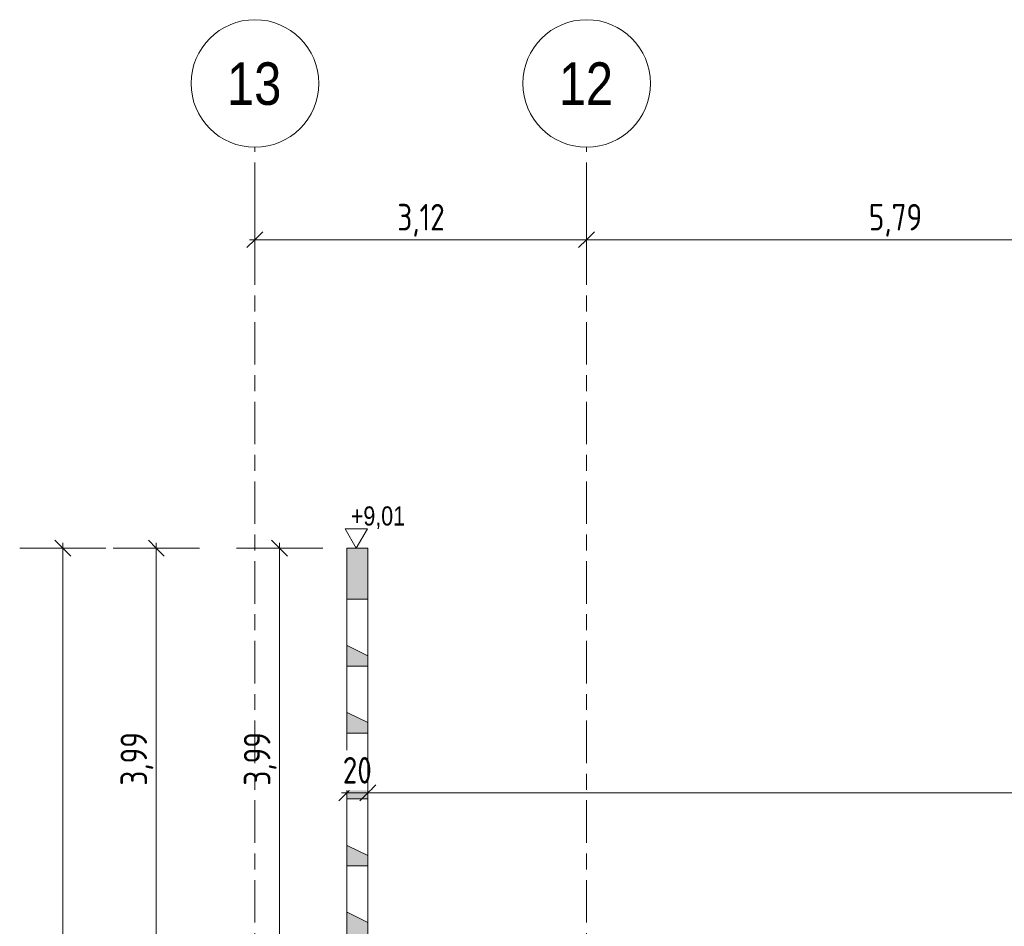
# Model space of a CAD drawing. Header units: metres. Extents: x 2 to 230, y -14 to 869.
# Tile 57 of 71: x 167 to 177, y 3 to 11. Entities that reach past the tile are written whole.
import ezdxf

# ---------------------------------------------------------------- set-up
doc = ezdxf.new("R2010")
doc.units = ezdxf.units.M
doc.linetypes.add('_Rasterlinie_', pattern=[0.75, 0.4, -0.1, 0.15, -0.1])
for name, color, linetype, lineweight in [('A_Bem', 7, 'Continuous', 5), ('A_Bem-100', 7, 'Continuous', 5), ('A_Hoehenkoten', 124, 'Continuous', 5), ('A_Raster', 128, 'Continuous', 5), ('A_Wand', 244, 'Continuous', 5), ('A_Wand_Schraff', 1, 'Continuous', 5)]:
    doc.layers.add(name, color=color, linetype=linetype, lineweight=lineweight)
doc.styles.add('Arial', font='arial.ttf', dxfattribs={"width": 0.8, "height": 0.18})
doc.styles.add('Arial Narrow_B', font='txt', dxfattribs={"height": 0.4})
doc.styles.add('ISOCPEUR_1', font='isocpeur.ttf', dxfattribs={"width": 0.8, "height": 0.25})
doc.dimstyles.new('BLB-Standard_2_5_Aussen', dxfattribs={"dimscale": 0.3048, "dimtxt": 0.248995, "dimasz": 0.492126, "dimexe": 1.32874, "dimexo": 0.0625, "dimgap": 0.032808, "dimtad": 1, "dimrnd": 0.001, "dimzin": 0, "dimdsep": 46, "dimtxsty": 'ISOCPEUR_1', "dimblk1": 'OBLIQUE', "dimblk2": 'OBLIQUE', "dimsah": 1, "dimcen": 0.09, "dimdle": 0.164042, "dimazin": 0, "dimtfac": 1, "dimtdec": 4, "dimtix": 1, "dimtmove": 0, "dimatfit": 3, "dimfxl": 1.32874, "dimfxlon": 1, "dimtvp": 1, "dimtolj": 1, "dimtzin": 0, "dimarcsym": 2})
doc.dimstyles.new('BLB-Standard_2_5_Aussen_maskiert', dxfattribs={"dimscale": 0.3048, "dimtxt": 0.248995, "dimasz": 0.492126, "dimexe": 1.32874, "dimexo": 0.0625, "dimgap": 0.032808, "dimtad": 1, "dimdec": 1, "dimlfac": 100, "dimrnd": 0.1, "dimdsep": 46, "dimtxsty": 'ISOCPEUR_1', "dimblk1": 'OBLIQUE', "dimblk2": 'OBLIQUE', "dimsah": 1, "dimcen": 0.09, "dimdle": 0.164042, "dimazin": 0, "dimtfac": 1, "dimtdec": 4, "dimtix": 1, "dimtmove": 0, "dimatfit": 3, "dimfxl": 1.32874, "dimfxlon": 1, "dimtvp": 1, "dimtfill": 1, "dimtolj": 1, "dimtzin": 0, "dimarcsym": 2})
doc.dimstyles.new('BLB-Standard_2_5_Aussen_maskiert_1', dxfattribs={"dimscale": 0.3048, "dimtxt": 0.248995, "dimasz": 0.492126, "dimexe": 1.32874, "dimexo": 0.0625, "dimgap": 0.032808, "dimtad": 1, "dimrnd": 0.001, "dimzin": 0, "dimdsep": 46, "dimtxsty": 'ISOCPEUR_1', "dimblk1": 'OBLIQUE', "dimblk2": 'OBLIQUE', "dimsah": 1, "dimcen": 0.09, "dimdle": 0.164042, "dimazin": 0, "dimtfac": 1, "dimtdec": 4, "dimtix": 1, "dimtmove": 0, "dimatfit": 3, "dimfxl": 1.32874, "dimfxlon": 1, "dimtvp": 1, "dimtfill": 1, "dimtolj": 1, "dimtzin": 0, "dimarcsym": 2})

# ---------------------------------------------------------------- blocks, each defined once
blk = doc.blocks.new('Höhenkoten - leer-6237472-H')
at = {"layer": 'A_Hoehenkoten'}
for p, q in [((-20.0598, -8.7451), (-20.2677, -8.7451)), ((-20.1637, -8.9251), (-20.2677, -8.7451)), ((-20.1637, -8.9251), (-20.0598, -8.7451))]:
    blk.add_line(p, q, dxfattribs=at)
blk = doc.blocks.new('DIMBLOCK136-H')
at = {"layer": 'A_Bem-100'}
for p, q in [((170.1292, 6.2149), (169.3192, 6.2149)), ((169.7242, 2.2249), (169.7242, 6.2649)), ((169.7242, 6.2149), (170.1292, 6.2149)), ((170.1292, 2.2249), (169.3192, 2.2249)), ((169.7242, 2.2249), (170.1292, 2.2249))]:
    blk.add_line(p, q, dxfattribs=at)
at = {"layer": 'A_Bem-100', "lineweight": 9}
for p, q in [((169.7242, 6.2149), (169.6492, 6.2899)), ((169.7242, 6.2149), (169.7992, 6.1399)), ((169.7242, 2.2249), (169.6492, 2.2999)), ((169.7242, 2.2249), (169.7992, 2.1499))]:
    blk.add_line(p, q, dxfattribs=at)
at = {"layer": 'A_Bem-100', "color": 0, "insert": (169.3875, 3.9796), "char_height": 0.25, "width": 0.576635, "attachment_point": 1, "rotation": 90, "line_spacing_factor": 1.149209, "style": 'ISOCPEUR_1'}
blk.add_mtext('3,99', dxfattribs=at)
blk = doc.blocks.new('_Oblique')
at = {"color": 0, "linetype": 'ByBlock', "lineweight": -2}
blk.add_line((-0.5, -0.5), (0.5, 0.5), dxfattribs=at)
blk = doc.blocks.new('DIMBLOCK144-H')
at = {"layer": 'A_Bem-100'}
for p, q in [((168.9692, 6.2149), (168.1592, 6.2149)), ((168.5642, 2.2249), (168.5642, 6.2649)), ((168.5642, 6.2149), (168.9692, 6.2149)), ((168.9692, 2.2249), (168.1592, 2.2249)), ((168.5642, 2.2249), (168.9692, 2.2249))]:
    blk.add_line(p, q, dxfattribs=at)
at = {"layer": 'A_Bem-100', "lineweight": 9}
for p, q in [((168.5642, 6.2149), (168.4892, 6.2899)), ((168.5642, 6.2149), (168.6392, 6.1399)), ((168.5642, 2.2249), (168.4892, 2.2999)), ((168.5642, 2.2249), (168.6392, 2.1499))]:
    blk.add_line(p, q, dxfattribs=at)
at = {"layer": 'A_Bem-100', "color": 0, "insert": (168.2275, 3.9796), "char_height": 0.25, "width": 0.576635, "attachment_point": 1, "rotation": 90, "line_spacing_factor": 1.149209, "style": 'ISOCPEUR_1'}
blk.add_mtext('3,99', dxfattribs=at)
blk = doc.blocks.new('DIMBLOCK146-H')
at = {"layer": 'A_Bem-100'}
for p, q in [((168.0892, 6.2149), (167.2792, 6.2149)), ((167.6842, -3.4516), (167.6842, 6.2649)), ((167.6842, 6.2149), (168.0892, 6.2149)), ((168.0892, -3.4516), (167.2792, -3.4516)), ((167.6842, -3.4516), (168.0892, -3.4516))]:
    blk.add_line(p, q, dxfattribs=at)
at = {"layer": 'A_Bem-100', "lineweight": 9}
for p, q in [((167.6842, 6.2149), (167.6092, 6.2899)), ((167.6842, 6.2149), (167.7592, 6.1399)), ((167.6842, -3.4516), (167.6092, -3.3766)), ((167.6842, -3.4516), (167.7592, -3.5266))]:
    blk.add_line(p, q, dxfattribs=at)
at = {"layer": 'A_Bem-100', "color": 0, "insert": (167.3475, 1.0966), "char_height": 0.25, "width": 0.684194, "attachment_point": 1, "rotation": 90, "line_spacing_factor": 1.149209, "style": 'ISOCPEUR_1'}
blk.add_mtext('9,66\\A2\\H0.5x;\\S7^  ;\\H2x;', dxfattribs=at)
blk = doc.blocks.new('Raster - Raster-989695-H')
at = {"layer": 'A_Raster', "lineweight": 9}
blk.add_circle((28.6082, 10.5864), 0.6, dxfattribs=at)
blk = doc.blocks.new('DIMBLOCK155-H')
at = {"layer": 'A_Bem-100'}
for p, q in [((170.355, 4.3176), (170.355, 3.5076)), ((170.355, 3.9126), (170.355, 4.3176)), ((170.555, 4.3176), (170.555, 3.5076)), ((170.555, 3.9126), (170.555, 4.3176)), ((170.305, 3.9126), (170.555, 3.9126))]:
    blk.add_line(p, q, dxfattribs=at)
at = {"layer": 'A_Bem-100', "lineweight": 9}
for p, q in [((170.355, 3.9126), (170.43, 3.9876)), ((170.555, 3.9126), (170.63, 3.9876)), ((170.355, 3.9126), (170.28, 3.8376)), ((170.555, 3.9126), (170.48, 3.8376))]:
    blk.add_line(p, q, dxfattribs=at)
at = {"layer": 'A_Bem-100', "color": 0, "insert": (170.3181, 4.2492), "char_height": 0.25, "width": 0.328652, "attachment_point": 1, "line_spacing_factor": 1.149209, "style": 'ISOCPEUR_1', "bg_fill": 3, "box_fill_scale": 1.25, "bg_fill_color": 256, "bg_fill_true_color": 13158600, "bg_fill_transparency": 0}
blk.add_mtext('20', dxfattribs=at)
blk = doc.blocks.new('DIMBLOCK156-H')
at = {"layer": 'A_Bem-100'}
for p, q in [((170.555, 4.3176), (170.555, 3.5076)), ((170.555, 3.9126), (170.555, 4.3176)), ((188.2876, 4.3176), (188.2876, 3.5076)), ((188.2876, 3.9126), (188.2876, 4.3176)), ((170.555, 3.9126), (188.2876, 3.9126))]:
    blk.add_line(p, q, dxfattribs=at)
at = {"layer": 'A_Bem-100', "lineweight": 9}
for p, q in [((170.555, 3.9126), (170.63, 3.9876)), ((188.2876, 3.9126), (188.3626, 3.9876)), ((170.555, 3.9126), (170.48, 3.8376)), ((188.2876, 3.9126), (188.2126, 3.8376))]:
    blk.add_line(p, q, dxfattribs=at)
at = {"layer": 'A_Bem-100', "color": 0, "insert": (179.0877, 4.2492), "char_height": 0.25, "width": 0.800716, "attachment_point": 1, "line_spacing_factor": 1.149209, "style": 'ISOCPEUR_1', "bg_fill": 3, "box_fill_scale": 1.25, "bg_fill_color": 256, "bg_fill_true_color": 13158600, "bg_fill_transparency": 0}
blk.add_mtext('17,73\\A2\\H0.5x;\\S3^  ;\\H2x;', dxfattribs=at)
blk = doc.blocks.new('DIMBLOCK168-H')
at = {"layer": 'A_Bem-100'}
for p, q in [((172.6117, 8.7115), (172.6117, 9.5215)), ((178.4017, 8.7115), (178.4017, 9.5215)), ((178.4017, 9.1165), (172.6117, 9.1165)), ((172.6117, 9.1165), (172.6117, 8.7115)), ((178.4017, 9.1165), (178.4017, 8.7115))]:
    blk.add_line(p, q, dxfattribs=at)
at = {"layer": 'A_Bem-100', "lineweight": 9}
for p, q in [((172.6117, 9.1165), (172.6867, 9.1915)), ((178.4017, 9.1165), (178.4767, 9.1915)), ((172.6117, 9.1165), (172.5367, 9.0415)), ((178.4017, 9.1165), (178.3267, 9.0415))]:
    blk.add_line(p, q, dxfattribs=at)
at = {"layer": 'A_Bem-100', "color": 0, "insert": (175.2664, 9.4531), "char_height": 0.25, "width": 0.576635, "attachment_point": 1, "line_spacing_factor": 1.149209, "style": 'ISOCPEUR_1', "bg_fill": 3, "box_fill_scale": 1.25, "bg_fill_color": 256, "bg_fill_true_color": 13158600, "bg_fill_transparency": 0}
blk.add_mtext('5,79', dxfattribs=at)
blk = doc.blocks.new('DIMBLOCK169-H')
at = {"layer": 'A_Bem-100'}
for p, q in [((169.4917, 8.7115), (169.4917, 9.5215)), ((172.6117, 8.7115), (172.6117, 9.5215)), ((172.6117, 9.1165), (169.4417, 9.1165)), ((169.4917, 9.1165), (169.4917, 8.7115)), ((172.6117, 9.1165), (172.6117, 8.7115))]:
    blk.add_line(p, q, dxfattribs=at)
at = {"layer": 'A_Bem-100', "lineweight": 9}
for p, q in [((169.4917, 9.1165), (169.5667, 9.1915)), ((172.6117, 9.1165), (172.6867, 9.1915)), ((169.4917, 9.1165), (169.4167, 9.0415)), ((172.6117, 9.1165), (172.5367, 9.0415))]:
    blk.add_line(p, q, dxfattribs=at)
at = {"layer": 'A_Bem-100', "color": 0, "insert": (170.8313, 9.4531), "char_height": 0.25, "width": 0.528831, "attachment_point": 1, "line_spacing_factor": 1.149209, "style": 'ISOCPEUR_1', "bg_fill": 3, "box_fill_scale": 1.25, "bg_fill_color": 256, "bg_fill_true_color": 13158600, "bg_fill_transparency": 0}
blk.add_mtext('3,12', dxfattribs=at)

msp = doc.modelspace()

# ---------------------------------------------------------------- hatches: boundary and pattern name
at = {"layer": 'A_Wand_Schraff', "lineweight": 9}
h = msp.add_hatch(color=253, dxfattribs=at)
h.paths.add_polyline_path([(170.555, -3.3851), (170.555, -2.8251), (170.495, -2.8251), (170.355, -2.8344), (170.355, -3.3851)], flags=0)
h.paths.add_polyline_path([(170.5186, -2.4251), (170.555, -2.4251), (170.555, -2.1901), (170.495, -2.1901), (170.355, -2.1994), (170.355, -2.4251)], flags=0)
h.paths.add_polyline_path([(170.355, -1.7901), (170.555, -1.7901), (170.555, -1.5751), (170.495, -1.5751), (170.355, -1.5844), (170.355, -1.6218)], flags=0)
h.paths.add_polyline_path([(170.355, -1.1751), (170.555, -1.1751), (170.555, -0.9401), (170.355, -0.9401)], flags=0)
h.paths.add_polyline_path([(170.355, -0.5401), (170.555, -0.5401), (170.555, -0.3151), (170.355, -0.3151)], flags=0)
h.paths.add_polyline_path([(170.355, 0.0849), (170.555, 0.0849), (170.555, 0.3099), (170.355, 0.3099)], flags=0)
h.paths.add_polyline_path([(170.355, 0.7099), (170.555, 0.7099), (170.555, 0.9349), (170.355, 0.9349)], flags=0)
h.paths.add_polyline_path([(170.355, 1.3349), (170.555, 1.3349), (170.555, 1.5449), (170.355, 1.5449)], flags=0)
h.paths.add_polyline_path([(170.355, 1.9449), (170.555, 1.9449), (170.555, 2.3549), (170.545, 2.3549), (170.355, 2.154)], flags=0)
h.paths.add_polyline_path([(170.355, 2.5849), (170.555, 2.5849), (170.555, 2.6926), (170.365, 2.7849), (170.355, 2.7849)], flags=0)
h.paths.add_polyline_path([(170.555, 3.2249), (170.555, 3.3226), (170.365, 3.4149), (170.355, 3.4149), (170.355, 3.2249)], flags=0)
h.paths.add_polyline_path([(170.555, 3.8549), (170.555, 3.9426), (170.365, 4.0349), (170.355, 4.0349), (170.355, 3.8549)], flags=0)
h.paths.add_polyline_path([(170.555, 4.4749), (170.555, 4.5726), (170.365, 4.6649), (170.355, 4.6649), (170.355, 4.4749)], flags=0)
h.paths.add_polyline_path([(170.555, 5.1049), (170.555, 5.2026), (170.365, 5.2949), (170.355, 5.2949), (170.355, 5.1049)], flags=0)
h.paths.add_polyline_path([(170.555, 5.7349), (170.555, 6.2149), (170.355, 6.2149), (170.355, 5.7349)], flags=0)

# ---------------------------------------------------------------- linework, layer by layer
at = {"layer": 'A_Raster', "linetype": '_Rasterlinie_', "lineweight": 9}
for p, q in [((169.4917, -12.308), (169.4917, 9.9864)), ((172.6117, -12.308), (172.6117, 9.9864))]:
    msp.add_line(p, q, dxfattribs=at)
at = {"layer": 'A_Wand', "color": 250, "lineweight": 9}
for p, q in [((170.555, 6.2149), (170.355, 6.2149)), ((170.355, 5.1049), (170.355, 6.2149)), ((170.555, 6.2149), (170.555, 2.5849)), ((170.355, 5.7349), (170.555, 5.7349)), ((170.365, 5.2949), (170.355, 5.2949)), ((170.555, 5.2026), (170.365, 5.2949)), ((170.355, 5.1049), (170.555, 5.1049)), ((170.355, 1.3349), (170.355, 5.1049)), ((170.365, 4.6649), (170.355, 4.6649)), ((170.555, 4.5726), (170.365, 4.6649)), ((170.355, 4.4749), (170.555, 4.4749)), ((170.365, 4.0349), (170.355, 4.0349)), ((170.555, 3.9426), (170.365, 4.0349)), ((170.355, 3.8549), (170.555, 3.8549)), ((170.365, 3.4149), (170.355, 3.4149)), ((170.555, 3.3226), (170.365, 3.4149)), ((170.355, 3.2249), (170.555, 3.2249)), ((170.365, 2.7849), (170.355, 2.7849)), ((170.555, 2.6926), (170.365, 2.7849))]:
    msp.add_line(p, q, dxfattribs=at)

# ---------------------------------------------------------------- block references
at = {"layer": 'A_Hoehenkoten'}
msp.add_blockref('Höhenkoten - leer-6237472-H', (190.6091, 15.14), dxfattribs=at)
at = {"layer": 'A_Raster', "lineweight": 9}
for p in [(140.8835, 0), (144.0035, 0)]:
    msp.add_blockref('Raster - Raster-989695-H', p, dxfattribs=at)

# ---------------------------------------------------------------- texts
at = {"layer": 'A_Hoehenkoten', "insert": (170.3947, 6.6071), "char_height": 0.18, "width": 0.601593, "attachment_point": 1, "line_spacing_factor": 0.941778, "style": 'Arial'}
msp.add_mtext('+9,01', dxfattribs=at)
at = {"layer": 'A_Raster', "char_height": 0.4, "width": 0.625316, "attachment_point": 1, "style": 'Arial Narrow_B'}
for s, insert in [('13', (169.2302, 10.7847)), ('12', (172.3502, 10.7847))]:
    msp.add_mtext(s, dxfattribs=dict(at, insert=insert))

# ---------------------------------------------------------------- dimensions: what is measured, and where the dimension line sits
at = {"layer": 'A_Bem'}
dim = msp.add_linear_dim(base=(167.6842, 6.2149), p1=(168.0892, -3.4516), p2=(168.0892, 6.2149), angle=90, text='\\A1;9,66\\Q;{\\A1;{\\H0.5x;\\S7^ ;}}', dimstyle='BLB-Standard_2_5_Aussen', override={"dimpost": '<>', "dimfxl": 9.6665}, dxfattribs=at)
dim.commit()
dim.dimension.update_dxf_attribs({"geometry": 'DIMBLOCK146-H', "text_midpoint": (167.5242, 1.3816)})
for base, p1, p2, picture, middle in [((168.5642, 6.2149), (168.9692, 2.2249), (168.9692, 6.2149), 'DIMBLOCK144-H', (168.4292, 4.2199)), ((169.7242, 6.2149), (170.1292, 2.2249), (170.1292, 6.2149), 'DIMBLOCK136-H', (169.5892, 4.2199))]:
    dim = msp.add_linear_dim(base=base, p1=p1, p2=p2, angle=90, dimstyle='BLB-Standard_2_5_Aussen', override={"dimpost": '<>', "dimfxl": 3.99}, dxfattribs=at)
    dim.commit()
    dim.dimension.update_dxf_attribs({"geometry": picture, "text_midpoint": middle})

# ---------------------------------------------------------------- next in the draw order: dimensions: what is measured, and where the dimension line sits
for base, p1, p2, dimstyle, override, picture, middle in [((172.6117, 9.1165), (178.4017, 8.7115), (172.6117, 8.7115), 'BLB-Standard_2_5_Aussen_maskiert_1', {"dimpost": '<>', "dimfxl": 5.79}, 'DIMBLOCK168-H', (175.5067, 9.2515)), ((170.555, 3.9126), (170.355, 4.3176), (170.555, 4.3176), 'BLB-Standard_2_5_Aussen_maskiert', {"dimpost": '<>', "dimfxl": 0.2}, 'DIMBLOCK155-H', (170.455, 4.0476))]:
    dim = msp.add_linear_dim(base=base, p1=p1, p2=p2, dimstyle=dimstyle, override=override, dxfattribs=at)
    dim.commit()
    dim.dimension.update_dxf_attribs({"geometry": picture, "text_midpoint": middle})

# ---------------------------------------------------------------- next in the draw order: dimensions: what is measured, and where the dimension line sits
dim = msp.add_linear_dim(base=(169.4917, 9.1165), p1=(172.6117, 8.7115), p2=(169.4917, 8.7115), dimstyle='BLB-Standard_2_5_Aussen_maskiert_1', override={"dimpost": '<>', "dimfxl": 3.12}, dxfattribs=at)
dim.commit()
dim.dimension.update_dxf_attribs({"geometry": 'DIMBLOCK169-H', "text_midpoint": (171.0517, 9.2515)})
dim = msp.add_linear_dim(base=(188.2876, 3.9126), p1=(170.555, 4.3176), p2=(188.2876, 4.3176), text='\\A1;17,73\\Q;{\\A1;{\\H0.5x;\\S3^ ;}}', dimstyle='BLB-Standard_2_5_Aussen_maskiert_1', override={"dimpost": '<>', "dimfxl": 17.732602}, dxfattribs=at)
dim.commit()
dim.dimension.update_dxf_attribs({"geometry": 'DIMBLOCK156-H', "text_midpoint": (179.4213, 4.0726)})

doc.saveas('drawing.dxf')
